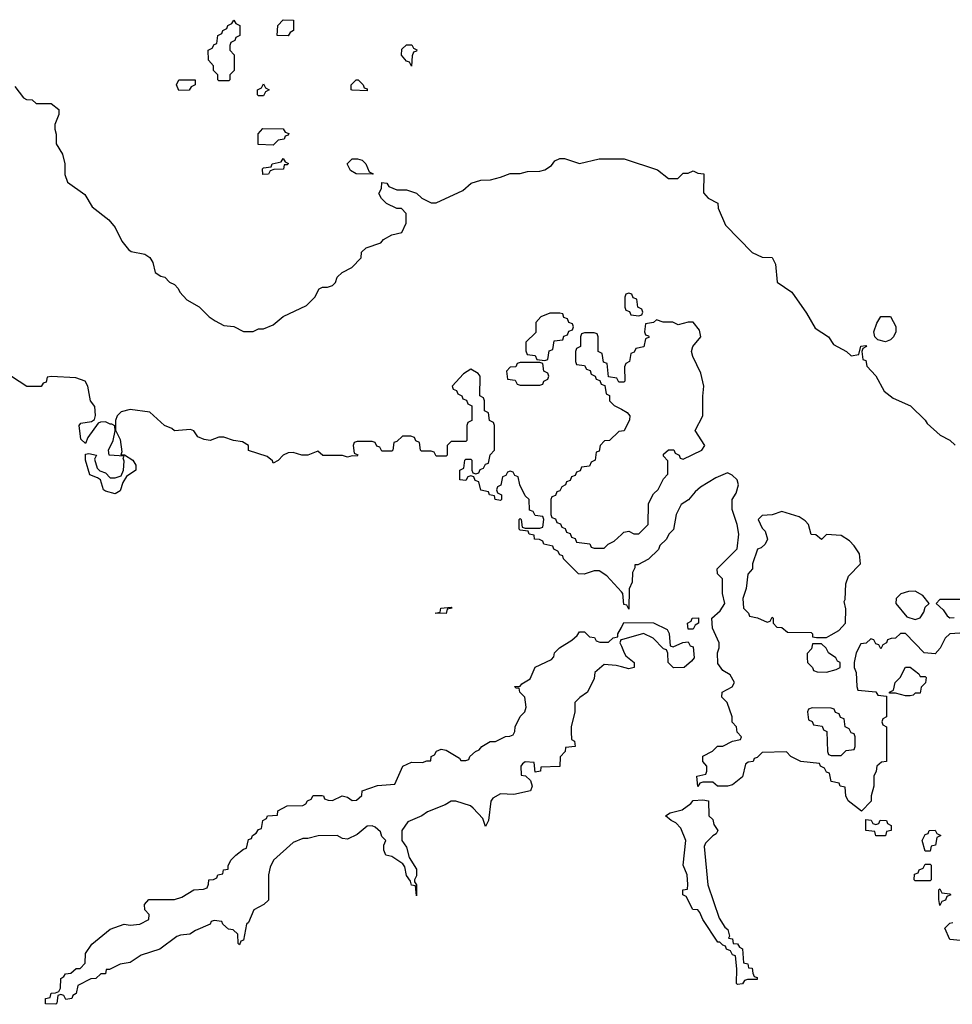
# Model space of a CAD drawing. Header units: inches. Extents: x 2808529 to 2951249, y 860290 to 1033701.
# Tile 50 of 153: x 2837563 to 2841340, y 1023046 to 1027034. Entities that reach past the tile are written whole.
import ezdxf

# ---------------------------------------------------------------- set-up
doc = ezdxf.new("R2010")
doc.units = ezdxf.units.IN
doc.header["$MEASUREMENT"] = 0
doc.layers.add('C8032', color=7, linetype='Continuous')
doc.layers.add('C8042', color=7, linetype='Continuous')

msp = doc.modelspace()

# ---------------------------------------------------------------- linework, layer by layer
at = {"layer": 'C8032', "color": 6}
for points in [[(2838370, 1026786), (2838366, 1026790), (2838366, 1026810), (2838348.4, 1026828.4), (2838347.3, 1026847.3), (2838328, 1026870), (2838326, 1026910), (2838342, 1026918), (2838350, 1026934), (2838362, 1026938), (2838366, 1026970), (2838382, 1026978), (2838386, 1026990), (2838402, 1026998), (2838406, 1027010), (2838422, 1027018), (2838430, 1027032), (2838438, 1027018), (2838454, 1027010), (2838454, 1026970), (2838438, 1026962), (2838434, 1026950), (2838418, 1026942), (2838414, 1026930), (2838414, 1026910), (2838431.3, 1026891.3), (2838432, 1026828), (2838414, 1026810), (2838414, 1026790), (2838410, 1026786)], [(2838650, 1026968), (2838606, 1026970), (2838608, 1027010), (2838630, 1027034), (2838671.6, 1027031.6), (2838672, 1026990), (2838658, 1026982)], [(2839150, 1026846), (2839142, 1026862), (2839130, 1026866), (2839108.7, 1026890), (2839110, 1026914), (2839130, 1026932), (2839151.6, 1026931.6), (2839158, 1026918), (2839172, 1026912), (2839170, 1026906), (2839158, 1026902), (2839152.7, 1026887.3)], [(2838207.3, 1026747.3), (2838198, 1026770), (2838208, 1026790), (2838274, 1026790), (2838274, 1026770), (2838258, 1026762), (2838250, 1026748.7)], [(2838530, 1026726), (2838526, 1026730), (2838526, 1026750), (2838542, 1026758), (2838550, 1026774), (2838558, 1026758), (2838574, 1026750), (2838558, 1026742), (2838550, 1026726)], [(2838970, 1026746), (2838908.9, 1026748.9), (2838906, 1026750), (2838906, 1026770), (2838926, 1026790), (2838934, 1026790), (2838954, 1026770), (2838958, 1026758), (2838970, 1026754)], [(2838590, 1026526), (2838529.1, 1026529.1), (2838528.9, 1026571.1), (2838547.3, 1026592.7), (2838630, 1026592), (2838638, 1026578), (2838652.7, 1026572.7), (2838650, 1026566), (2838638, 1026562), (2838634, 1026550), (2838610, 1026546)], [(2838547.3, 1026407.3), (2838546, 1026430), (2838550, 1026434), (2838582, 1026438), (2838586, 1026450), (2838622, 1026458), (2838630, 1026472), (2838638, 1026458), (2838651.6, 1026451.6), (2838646, 1026446), (2838634, 1026446), (2838630.9, 1026429.1), (2838592.7, 1026427.3), (2838578, 1026422), (2838570, 1026408)], [(2838990, 1026408), (2838926, 1026410), (2838903.1, 1026423.1), (2838888.7, 1026450), (2838909.3, 1026470.7), (2838930.7, 1026470.7), (2838950, 1026464.7), (2838964.7, 1026450), (2838978, 1026418), (2838994, 1026410)], [(2839750, 1025846), (2839710, 1025846), (2839674, 1025830), (2839652.7, 1025807.3), (2839652.7, 1025767.3), (2839612.7, 1025727.3), (2839612.7, 1025692.7), (2839618, 1025678), (2839650, 1025674), (2839658, 1025658), (2839690, 1025654), (2839702, 1025658), (2839707.3, 1025692.7), (2839722, 1025698), (2839727.3, 1025732.7), (2839762, 1025738), (2839767.3, 1025752.7), (2839782, 1025758), (2839787.3, 1025772.7), (2839802, 1025778), (2839806, 1025790), (2839802, 1025802), (2839787.3, 1025807.3), (2839782, 1025822), (2839767.3, 1025827.3), (2839762, 1025842)], [(2839670, 1025646), (2839590, 1025646), (2839578, 1025642), (2839572.7, 1025627.3), (2839550, 1025626), (2839534, 1025610), (2839538, 1025578), (2839570, 1025574), (2839578, 1025558), (2839590, 1025554), (2839670, 1025554), (2839682, 1025558), (2839686, 1025570), (2839702, 1025578), (2839706, 1025590), (2839702, 1025602), (2839686, 1025610), (2839682, 1025642)], [(2839290, 1024629.3), (2839246, 1024630), (2839266, 1024634), (2839268, 1024650), (2839310, 1024654), (2839314, 1024650), (2839294, 1024646)]]:
    msp.add_lwpolyline(points, close=True, dxfattribs=at)
for points in [[(2837543.5, 1026763.5), (2837578, 1026718), (2837590, 1026711.3), (2837614, 1026710), (2837630, 1026694), (2837690, 1026694), (2837722, 1026670), (2837722, 1026650), (2837704.7, 1026610), (2837704.7, 1026590), (2837711, 1026570), (2837711.1, 1026531.1), (2837736, 1026490), (2837746, 1026450), (2837746.4, 1026406.4), (2837756, 1026376), (2837826.4, 1026326.4), (2837856, 1026276), (2837923.6, 1026223.6), (2837950, 1026192), (2837976.9, 1026136.9), (2838003.5, 1026103.5), (2838014.8, 1026094.8), (2838070, 1026084), (2838090, 1026071), (2838102.8, 1026050), (2838112, 1026010), (2838134.8, 1025994.8), (2838150.5, 1025990.5), (2838170, 1025971.3), (2838190, 1025962), (2838205.4, 1025945.4), (2838211.3, 1025930), (2838239.8, 1025899.8), (2838290, 1025871), (2838330.7, 1025830.7), (2838354, 1025814), (2838390, 1025796), (2838430, 1025791.3), (2838470, 1025771.3), (2838508.4, 1025771.6), (2838530, 1025782), (2838550, 1025782), (2838590, 1025798), (2838630, 1025831.3), (2838724, 1025876), (2838758, 1025910), (2838776.4, 1025943.6), (2838789.1, 1025950.9), (2838810, 1025951), (2838830, 1025958), (2838842, 1025970), (2838849.4, 1025990.6), (2838868.7, 1026010), (2838908, 1026030), (2838946, 1026070), (2838947.3, 1026092.7), (2838966, 1026110), (2839026, 1026130), (2839036.4, 1026143.6), (2839070, 1026162), (2839110, 1026172), (2839128.7, 1026210), (2839128.7, 1026248.7), (2839108.9, 1026268.9), (2839090, 1026269.2), (2839048, 1026290), (2839028, 1026310), (2839018, 1026330), (2839028, 1026350), (2839030, 1026374), (2839050, 1026371.3), (2839058, 1026358), (2839090, 1026344.7), (2839130, 1026344.7), (2839170, 1026331.3), (2839191.1, 1026311.1), (2839230, 1026292), (2839250, 1026292), (2839358, 1026342), (2839391.6, 1026371.6), (2839430, 1026384.7), (2839470, 1026386), (2839510, 1026396), (2839550, 1026411.3), (2839590, 1026411.3), (2839620.2, 1026419.8), (2839670, 1026421), (2839690, 1026426), (2839716.5, 1026443.5), (2839730, 1026462), (2839750, 1026471.3), (2839770, 1026471.3), (2839830, 1026451), (2839910, 1026470.8), (2840000, 1026470.6)], [(2840000, 1025566), (2839990, 1025566), (2839982, 1025582), (2839947.3, 1025587.3), (2839942, 1025642), (2839927.3, 1025647.3), (2839922, 1025682), (2839906, 1025690), (2839906, 1025750), (2839902, 1025762), (2839890, 1025766), (2839850, 1025766), (2839838, 1025762), (2839834, 1025750), (2839834, 1025710), (2839818, 1025702), (2839814, 1025690), (2839814, 1025650), (2839818, 1025638), (2839850, 1025634), (2839858, 1025618), (2839872.7, 1025612.7), (2839878, 1025598), (2839894, 1025590), (2839898, 1025578), (2839912.7, 1025572.7), (2839918, 1025558), (2839932.7, 1025552.7), (2839938, 1025518), (2839951.3, 1025511.3), (2839952, 1025490), (2839971.1, 1025471.1), (2840000, 1025456)], [(2840000, 1024716.6), (2839941.2, 1024781.2), (2839910, 1024802), (2839890, 1024802), (2839848.4, 1024788.4), (2839826, 1024790), (2839766, 1024850), (2839762, 1024862), (2839750, 1024866), (2839742, 1024882), (2839726, 1024890), (2839722, 1024902), (2839686, 1024910), (2839682, 1024922), (2839668.4, 1024928.4), (2839648, 1024930), (2839646, 1024946), (2839626, 1024950), (2839622, 1024962), (2839590, 1024966), (2839586, 1024970), (2839586, 1025010), (2839590, 1025014), (2839594, 1025010), (2839598, 1024978), (2839610, 1024974), (2839670, 1024974), (2839682, 1024978), (2839686, 1025010), (2839682, 1025022), (2839650, 1025026), (2839642, 1025042), (2839627.3, 1025047.3), (2839626, 1025090), (2839610, 1025106), (2839588, 1025150), (2839582, 1025182), (2839568, 1025188), (2839562, 1025202), (2839550, 1025206), (2839538, 1025202), (2839532, 1025188), (2839518, 1025182), (2839511.6, 1025148.4), (2839498, 1025142), (2839494, 1025130), (2839498, 1025118), (2839514, 1025110), (2839514, 1025090), (2839510, 1025086), (2839488, 1025090), (2839486, 1025106), (2839466, 1025110), (2839462, 1025122), (2839430, 1025128), (2839422, 1025162), (2839408, 1025168), (2839402, 1025182), (2839390, 1025186), (2839378, 1025182), (2839370, 1025168), (2839346, 1025170), (2839346, 1025210), (2839362, 1025218), (2839366, 1025250), (2839370, 1025254), (2839390, 1025254), (2839394, 1025250), (2839394, 1025210), (2839398, 1025198), (2839410, 1025194), (2839422, 1025198), (2839427.3, 1025212.7), (2839442, 1025218), (2839450, 1025234), (2839462, 1025238), (2839468.4, 1025271.6), (2839486, 1025290), (2839486, 1025390), (2839482, 1025402), (2839466, 1025410), (2839462, 1025442), (2839446, 1025450), (2839446, 1025490), (2839442, 1025502), (2839426, 1025510), (2839428, 1025590), (2839420.4, 1025600.4), (2839390, 1025618), (2839359.8, 1025600.2), (2839314, 1025550), (2839318, 1025538), (2839332, 1025532), (2839338, 1025518), (2839354, 1025510), (2839358, 1025498), (2839372.7, 1025492.7), (2839378, 1025478), (2839394, 1025470), (2839394, 1025410), (2839378, 1025402), (2839374, 1025390), (2839374, 1025330), (2839370, 1025326), (2839310, 1025326), (2839294, 1025310), (2839294, 1025270), (2839290, 1025266), (2839250, 1025266), (2839242, 1025282), (2839230, 1025286), (2839190, 1025286), (2839186, 1025290), (2839182, 1025322), (2839168, 1025328), (2839162, 1025342), (2839147.3, 1025347.3), (2839112.7, 1025347.3), (2839090, 1025326), (2839078, 1025322), (2839074, 1025290), (2839070, 1025286), (2839030, 1025286), (2839022, 1025302), (2839010, 1025306), (2839002, 1025322), (2838990, 1025326), (2838930, 1025326), (2838918, 1025322), (2838914, 1025310), (2838918, 1025278), (2838932, 1025272), (2838930, 1025266), (2838910, 1025268), (2838890, 1025262), (2838870, 1025268.7), (2838790.6, 1025269.4), (2838770, 1025286), (2838730.3, 1025269.7), (2838706, 1025270), (2838670, 1025281.2), (2838650, 1025279), (2838630.4, 1025269.6), (2838610, 1025249), (2838590, 1025238), (2838587, 1025247), (2838565.4, 1025265.4), (2838490, 1025289.4), (2838489.1, 1025309.1), (2838464.7, 1025324.7), (2838428.7, 1025330), (2838390, 1025343.7), (2838370, 1025342.7), (2838334, 1025330), (2838310, 1025334), (2838284.7, 1025344.7), (2838268.4, 1025368.4), (2838254.6, 1025374.6), (2838190, 1025369.2), (2838178.6, 1025378.6), (2838149.3, 1025390), (2838090, 1025444), (2838010, 1025455.3), (2837974.4, 1025445.6), (2837958, 1025430), (2837951, 1025410), (2837951.3, 1025371.3), (2837970, 1025334), (2837976, 1025284), (2837972, 1025272), (2837988, 1025272), (2838020.7, 1025250), (2838033, 1025230), (2838034, 1025210), (2837996.1, 1025183.9), (2837980.4, 1025159.6), (2837970, 1025125.2), (2837950, 1025113.2), (2837910, 1025124.2), (2837902, 1025130), (2837889.7, 1025169.7), (2837878.7, 1025178.7), (2837847, 1025190), (2837829.4, 1025250.6), (2837830, 1025274), (2837843.1, 1025276.9), (2837874, 1025270), (2837865.4, 1025254.6), (2837876.9, 1025216.9), (2837887.1, 1025207.1), (2837910, 1025199.1), (2837930, 1025178.8), (2837950, 1025178.8), (2837974, 1025186), (2837982.9, 1025210), (2837985.6, 1025245.6), (2837982, 1025258), (2837986, 1025266), (2837926, 1025270), (2837922, 1025290), (2837940.9, 1025330), (2837949.3, 1025369.3), (2837948.9, 1025388.9), (2837936.4, 1025396.4), (2837930, 1025395.3), (2837910, 1025405.2), (2837890, 1025404), (2837880.7, 1025399.3), (2837838.5, 1025341.5), (2837830, 1025318), (2837810, 1025335.3), (2837804.2, 1025390), (2837810, 1025400.4), (2837853.6, 1025406.4), (2837866, 1025414), (2837869.6, 1025430.4), (2837867.6, 1025467.6), (2837849.4, 1025490), (2837839, 1025550), (2837828, 1025570), (2837790, 1025584), (2837691.3, 1025588.7), (2837674, 1025586), (2837670, 1025566), (2837658, 1025562), (2837650, 1025548), (2837592, 1025548), (2837530, 1025589.3)], [(2840000, 1025367.4), (2839990, 1025366), (2839952, 1025330), (2839932, 1025328), (2839914, 1025310), (2839910, 1025286), (2839898, 1025282), (2839894, 1025250), (2839878, 1025242), (2839870, 1025226), (2839838, 1025222), (2839832.7, 1025207.3), (2839818, 1025202), (2839812, 1025188), (2839798, 1025182), (2839792, 1025168), (2839778, 1025162), (2839774, 1025150), (2839758, 1025142), (2839750, 1025126), (2839738, 1025122), (2839732.7, 1025107.3), (2839718, 1025102), (2839714, 1025090), (2839714, 1025030), (2839718, 1025018), (2839732.7, 1025012.7), (2839738, 1024998), (2839752.7, 1024992.7), (2839758, 1024978), (2839772.7, 1024972.7), (2839778, 1024958), (2839792.7, 1024952.7), (2839798, 1024938), (2839812.7, 1024932.7), (2839818, 1024918), (2839871.6, 1024911.6), (2839878, 1024898), (2839890, 1024894), (2839930, 1024894), (2839946, 1024910), (2839970, 1024922), (2840000, 1024949)], [(2840000, 1024412.6), (2839978, 1024418), (2839930, 1024422), (2839892, 1024390), (2839890, 1024366), (2839862, 1024310), (2839830.9, 1024289.1), (2839811.6, 1024268.4), (2839810.8, 1024230.8), (2839796, 1024170), (2839796, 1024150), (2839798, 1024118), (2839810, 1024112), (2839812, 1024090), (2839774, 1024086), (2839772, 1024070), (2839751.3, 1024048.7), (2839750, 1024009), (2839674, 1024006), (2839672, 1023990), (2839650, 1023986), (2839646, 1024026), (2839610, 1024028), (2839599.6, 1024020.4), (2839592, 1024010), (2839594, 1023974), (2839611.6, 1023971.6), (2839632, 1023952), (2839638, 1023930), (2839632, 1023910), (2839563.6, 1023896.4), (2839510, 1023898), (2839478.8, 1023881.2), (2839470.6, 1023869.4), (2839462, 1023790), (2839450, 1023766), (2839438, 1023798), (2839400.2, 1023840.2), (2839389.3, 1023849.3), (2839330, 1023869.2), (2839310, 1023869), (2839286.4, 1023853.6), (2839214, 1023826), (2839191.3, 1023810), (2839135.3, 1023784.7), (2839111, 1023750), (2839110.8, 1023710), (2839130, 1023682), (2839141, 1023641), (2839170, 1023594), (2839170, 1023566), (2839162, 1023550), (2839162, 1023542), (2839170.7, 1023529.3), (2839170, 1023486), (2839166, 1023526), (2839150, 1023528), (2839145.2, 1023545.2), (2839130, 1023568), (2839123.1, 1023603.1), (2839115.3, 1023615.3), (2839070, 1023644), (2839046, 1023650), (2839038, 1023670), (2839038, 1023690), (2839046, 1023710), (2839030, 1023726), (2839024, 1023744), (2839003.1, 1023763.1), (2838990, 1023768.7), (2838970, 1023768), (2838930, 1023734), (2838890, 1023715.3), (2838870, 1023718), (2838849.2, 1023729.2), (2838771.3, 1023728.7), (2838730, 1023718), (2838710, 1023718), (2838670, 1023702), (2838590.6, 1023629.4), (2838578, 1023602), (2838570.8, 1023570), (2838570, 1023468), (2838552, 1023450), (2838510.8, 1023429.2), (2838490, 1023378), (2838482, 1023370), (2838470, 1023306), (2838458, 1023302), (2838452.7, 1023287.3), (2838447.3, 1023292.7), (2838446, 1023330), (2838428, 1023348), (2838408, 1023350), (2838386, 1023370), (2838382, 1023382), (2838350, 1023386), (2838338, 1023382), (2838334, 1023370), (2838274.8, 1023345.2), (2838252, 1023330), (2838213.7, 1023326.3), (2838199.8, 1023320.2), (2838130, 1023269.6), (2838054.4, 1023245.6), (2838010, 1023215.3), (2837970, 1023208.7), (2837927.3, 1023187.3), (2837912.7, 1023187.3), (2837910, 1023169.2), (2837891.1, 1023168.9), (2837872, 1023150), (2837851.1, 1023148.9), (2837798, 1023122), (2837792, 1023090), (2837778, 1023082), (2837774, 1023070), (2837750, 1023066), (2837742, 1023082), (2837730, 1023086), (2837718, 1023082), (2837714, 1023050), (2837710, 1023046), (2837667.3, 1023047.3), (2837668, 1023070), (2837686, 1023074), (2837690, 1023091.3), (2837708, 1023092), (2837722, 1023098), (2837728, 1023112), (2837729.2, 1023150), (2837742, 1023158), (2837748.7, 1023170), (2837770, 1023172), (2837791.6, 1023191.6), (2837808.4, 1023191.6), (2837828, 1023212), (2837830, 1023252), (2837855.3, 1023290), (2837930, 1023350.6), (2837986, 1023370), (2838010, 1023366), (2838050, 1023371), (2838086, 1023390), (2838088, 1023410), (2838069.3, 1023429.3), (2838068, 1023450), (2838086, 1023470), (2838190, 1023471), (2838220.2, 1023479.8), (2838268, 1023510), (2838308, 1023512), (2838322, 1023518), (2838328, 1023532), (2838328.7, 1023550), (2838348, 1023552), (2838362, 1023558), (2838366, 1023570), (2838386, 1023574), (2838388, 1023590), (2838407.3, 1023592.7), (2838407.3, 1023607.3), (2838418, 1023630), (2838438, 1023650), (2838470, 1023674), (2838482, 1023678), (2838490, 1023714), (2838502, 1023718), (2838506, 1023730), (2838520.4, 1023739.6), (2838530, 1023754), (2838542, 1023758), (2838548, 1023790), (2838562, 1023798), (2838566, 1023810), (2838607.3, 1023812.7), (2838608.7, 1023830), (2838646, 1023850), (2838710, 1023851.3), (2838722, 1023858), (2838728.7, 1023870), (2838743.1, 1023876.9), (2838752, 1023892), (2838788, 1023892), (2838794, 1023890), (2838798, 1023878), (2838812.7, 1023872.7), (2838830, 1023872), (2838869.3, 1023890.7), (2838890, 1023884.7), (2838910, 1023872), (2838927.3, 1023872.7), (2838948, 1023892), (2838950, 1023910.8), (2839012, 1023932), (2839082, 1023938), (2839115.3, 1024010), (2839150, 1024026.8), (2839194.6, 1024025.4), (2839212, 1024032), (2839228, 1024032), (2839229, 1024050), (2839243.1, 1024056.9), (2839251, 1024071), (2839270, 1024078.8), (2839290, 1024076), (2839343.6, 1024043.6), (2839350, 1024034), (2839370, 1024034), (2839382, 1024038), (2839386, 1024050), (2839408.7, 1024070), (2839423.7, 1024076.3), (2839434, 1024090), (2839469, 1024110), (2839489.5, 1024110.5), (2839530, 1024131.3), (2839548, 1024132), (2839562, 1024138), (2839568.4, 1024151.6), (2839569, 1024170), (2839590, 1024211.3), (2839608.7, 1024230), (2839614, 1024250), (2839608.7, 1024290), (2839588, 1024310), (2839586, 1024326), (2839574, 1024326), (2839567.3, 1024332.7), (2839590, 1024334), (2839596.4, 1024343.6), (2839630, 1024364.7), (2839650, 1024411.3), (2839717.2, 1024442.8), (2839726, 1024454), (2839729.4, 1024470), (2839749.3, 1024490), (2839798.6, 1024521.4), (2839820.4, 1024539.6), (2839830, 1024554), (2839850, 1024554), (2839870, 1024534), (2839891.3, 1024531.3), (2839898, 1024518), (2839912.7, 1024512.7), (2839947.3, 1024512.7), (2839966, 1024530), (2839986, 1024534), (2839986, 1024546), (2840000, 1024572.8)], [(2840000, 1024522.6), (2839998, 1024522), (2839994, 1024510), (2840000, 1024496.2)]]:
    msp.add_lwpolyline(points, dxfattribs=at)
at = {"layer": 'C8042', "color": 6}
for points in [[(2840000, 1026470.6), (2840010.6, 1026470.6), (2840146.4, 1026426.4), (2840190, 1026391.3), (2840228.7, 1026391.3), (2840250, 1026412), (2840270, 1026412), (2840290, 1026422), (2840310, 1026412), (2840334, 1026410), (2840332.7, 1026332.7), (2840351.6, 1026311.6), (2840390.7, 1026290.7), (2840391.3, 1026270), (2840421.4, 1026201.4), (2840530, 1026091.3), (2840570, 1026072), (2840611.1, 1026071.1), (2840623.6, 1026043.6), (2840631.1, 1025971.1), (2840690.5, 1025930.5), (2840750, 1025844.7), (2840784.9, 1025784.9), (2840838, 1025750), (2840858.8, 1025718.8), (2840912, 1025690), (2840930, 1025672), (2840962, 1025678), (2840970, 1025712), (2840990, 1025714), (2840992, 1025710), (2840978, 1025702), (2840974, 1025690), (2840978, 1025658), (2840990, 1025654), (2840994, 1025630), (2841030, 1025592), (2841064.7, 1025530), (2841100.7, 1025500.7), (2841171.3, 1025470), (2841230, 1025412), (2841238, 1025398), (2841291.1, 1025351.1), (2841330, 1025331.3), (2841351.1, 1025311.1)], [(2840000, 1024949), (2840010, 1024958), (2840030, 1024962), (2840050, 1024952), (2840070, 1024952), (2840108, 1024990), (2840110, 1025074), (2840130, 1025114), (2840148.4, 1025131.6), (2840170, 1025174), (2840187.3, 1025192.7), (2840187.3, 1025247.3), (2840170, 1025266), (2840170, 1025274), (2840190, 1025292), (2840211.6, 1025291.6), (2840218, 1025278), (2840234, 1025270), (2840238, 1025258), (2840250, 1025254), (2840326, 1025290), (2840338, 1025310), (2840298, 1025370), (2840329, 1025430), (2840329.1, 1025509.1), (2840334, 1025550), (2840322, 1025602), (2840289.4, 1025669.4), (2840284, 1025690), (2840288.7, 1025710), (2840322, 1025750), (2840316.5, 1025776.5), (2840290, 1025808.7), (2840270, 1025808.7), (2840230, 1025798), (2840208.4, 1025808.4), (2840169, 1025809), (2840142, 1025818), (2840130, 1025808), (2840098, 1025802), (2840094, 1025770), (2840098, 1025758), (2840110, 1025754), (2840112, 1025748), (2840098, 1025742), (2840091.1, 1025708.9), (2840058, 1025702), (2840052, 1025688), (2840038, 1025682), (2840032, 1025650), (2840018, 1025642), (2840012.7, 1025627.3), (2840014, 1025570), (2840010, 1025566), (2840000, 1025566)], [(2840000, 1025456), (2840023.6, 1025443.6), (2840034, 1025430), (2840032.7, 1025412.7), (2840011.1, 1025368.9), (2840000, 1025367.4)], [(2841371.1, 1024548.9), (2841330, 1024546), (2841311.6, 1024528.4), (2841291, 1024489), (2841270, 1024466), (2841226, 1024470), (2841150, 1024548), (2841130, 1024548), (2841110, 1024528.7), (2841092, 1024528), (2841078, 1024522), (2841074, 1024510), (2841058, 1024502), (2841050, 1024486), (2841042, 1024502), (2841030, 1024506), (2841022, 1024522), (2841010, 1024526), (2840991.6, 1024508.4), (2840970, 1024506), (2840950.9, 1024469.1), (2840942, 1024430), (2840942, 1024410), (2840951, 1024390), (2840952.7, 1024332.7), (2840958, 1024318), (2841030, 1024312), (2841038, 1024298), (2841074, 1024294), (2841074, 1024210), (2841058, 1024202), (2841054, 1024190), (2841058, 1024178), (2841074, 1024170), (2841074, 1024030), (2841052.7, 1024027.3), (2841034, 1024010), (2841032, 1023990), (2841022, 1023970), (2841022, 1023930), (2841011.3, 1023890), (2841011, 1023869), (2840972, 1023828), (2840918, 1023870), (2840908.7, 1023890), (2840906, 1023926), (2840886, 1023930), (2840882, 1023942), (2840850, 1023948), (2840842, 1023982), (2840830, 1023986), (2840822, 1024002), (2840806, 1024010), (2840802, 1024022), (2840726, 1024030), (2840686, 1024050), (2840668, 1024068), (2840570, 1024066), (2840550, 1024046), (2840538, 1024042), (2840534, 1024030), (2840512.7, 1024027.3), (2840502, 1024018), (2840490, 1023968), (2840450, 1023935.3), (2840429.2, 1023929.2), (2840389, 1023929), (2840370, 1023946), (2840330, 1023946), (2840318, 1023942), (2840310, 1023928), (2840306, 1023970), (2840342, 1023978), (2840346, 1023990), (2840346, 1024010), (2840329, 1024029), (2840330, 1024051), (2840368.7, 1024071.3), (2840388.4, 1024091.6), (2840410, 1024092), (2840450, 1024112), (2840482, 1024118), (2840486, 1024130), (2840468.4, 1024148.4), (2840466, 1024170), (2840448.4, 1024188.4), (2840448, 1024210), (2840428.7, 1024268.7), (2840406, 1024290), (2840408, 1024310), (2840448.4, 1024331.6), (2840458, 1024350), (2840440.4, 1024380.4), (2840410, 1024398), (2840390, 1024426), (2840388.7, 1024470), (2840395.3, 1024490), (2840395.3, 1024510), (2840368.7, 1024570), (2840366, 1024610), (2840400.2, 1024639.8), (2840419, 1024670), (2840409.2, 1024710), (2840408.7, 1024768.7), (2840388.7, 1024790), (2840388, 1024810), (2840468.7, 1024891.3), (2840475.3, 1024950), (2840469, 1024989), (2840449, 1025050), (2840449, 1025090), (2840464, 1025116), (2840474, 1025150), (2840468.7, 1025170), (2840449.1, 1025189.1), (2840430, 1025198), (2840382, 1025178), (2840319.6, 1025140.4), (2840298, 1025122), (2840271.1, 1025088.9), (2840242, 1025070), (2840221, 1025030), (2840210.7, 1024969.3), (2840191.3, 1024950), (2840182, 1024930), (2840156, 1024904), (2840150, 1024888), (2840110, 1024848.7), (2840066, 1024826), (2840054, 1024826), (2840054, 1024814), (2840044.7, 1024795.3), (2840043.6, 1024756.4), (2840031.6, 1024728.4), (2840030, 1024646), (2840022, 1024662), (2840010, 1024666), (2840006, 1024710), (2840000, 1024716.6)], [(2841390, 1024686), (2841290, 1024686), (2841274, 1024670), (2841303.6, 1024643.6), (2841319.6, 1024619.6), (2841330, 1024612), (2841347.3, 1024612.7)], [(2840000, 1024572.8), (2840010, 1024592), (2840130, 1024591), (2840184.7, 1024564.7), (2840192.7, 1024547.3), (2840198, 1024498), (2840210, 1024494), (2840248.4, 1024511.6), (2840270, 1024514), (2840278, 1024498), (2840290, 1024494), (2840294, 1024450), (2840283.6, 1024436.4), (2840254, 1024410), (2840210.8, 1024409.2), (2840189.2, 1024430), (2840188, 1024468), (2840182, 1024482), (2840170, 1024486), (2840128.7, 1024528.7), (2840090, 1024548), (2840000, 1024522.6)], [(2840000, 1024496.2), (2840011.3, 1024470), (2840018, 1024458), (2840050.9, 1024430.9), (2840051.3, 1024410), (2840030, 1024405.2), (2840000, 1024412.6)], [(2841402, 1023302), (2841330, 1023308.7), (2841310, 1023354), (2841330, 1023374), (2841342, 1023378)]]:
    msp.add_lwpolyline(points, dxfattribs=at)
for points in [[(2840030, 1025926), (2840018, 1025922), (2840014, 1025910), (2840014, 1025870), (2840018, 1025858), (2840032.7, 1025852.7), (2840038, 1025838), (2840070, 1025834), (2840082, 1025838), (2840086, 1025850), (2840082, 1025862), (2840066, 1025870), (2840062, 1025902), (2840047.3, 1025907.3), (2840042, 1025922)], [(2841070, 1025729), (2841038, 1025738), (2841026, 1025750), (2841022, 1025770), (2841034.6, 1025805.4), (2841050, 1025831.3), (2841090, 1025832), (2841111.1, 1025791.1), (2841111.3, 1025770), (2841102, 1025750), (2841090, 1025738)], [(2840650, 1025042), (2840610, 1025028.7), (2840570, 1025026), (2840554, 1025010), (2840570, 1024974), (2840582, 1024962), (2840591, 1024930), (2840582, 1024910), (2840565.4, 1024894.6), (2840551.1, 1024888.9), (2840531.3, 1024830), (2840531, 1024810), (2840511.3, 1024788.7), (2840504.7, 1024730), (2840492, 1024690), (2840494, 1024650), (2840514, 1024630), (2840518, 1024618), (2840551.6, 1024611.6), (2840590, 1024594), (2840602, 1024598), (2840610, 1024614), (2840614, 1024610), (2840614, 1024590), (2840630, 1024574), (2840650, 1024572), (2840672.7, 1024552.7), (2840768, 1024552), (2840774, 1024546), (2840774, 1024534), (2840790, 1024532), (2840830, 1024532), (2840850, 1024542), (2840880.2, 1024559.8), (2840908, 1024590), (2840908.4, 1024648.4), (2840902, 1024678), (2840906, 1024686), (2840908.7, 1024748.7), (2840920.2, 1024779.8), (2840968, 1024830), (2840964, 1024870), (2840943.2, 1024903.2), (2840923.2, 1024923.2), (2840890, 1024945.2), (2840831.1, 1024948.9), (2840810, 1024928), (2840787.3, 1024947.3), (2840768.4, 1024948.4), (2840758, 1024990), (2840744.7, 1025004.7), (2840720.2, 1025020.2)], [(2841190, 1024719), (2841162, 1024718), (2841130.9, 1024709.1), (2841112, 1024690), (2841111.3, 1024670), (2841155.3, 1024615.3), (2841190, 1024604.7), (2841210, 1024612), (2841225.2, 1024634.8), (2841230, 1024654), (2841246, 1024670), (2841221.2, 1024701.2)], [(2840270, 1024566), (2840268, 1024590), (2840282, 1024598), (2840286, 1024610), (2840311.6, 1024611.6), (2840312, 1024590), (2840298, 1024582), (2840290, 1024566)], [(2840810, 1024506), (2840774, 1024506), (2840770, 1024486), (2840752.7, 1024467.3), (2840752, 1024450), (2840754, 1024430), (2840774, 1024410), (2840778, 1024398), (2840792.7, 1024392.7), (2840830, 1024391.3), (2840870, 1024402), (2840886, 1024410), (2840886, 1024430), (2840875.3, 1024435.3), (2840868, 1024450), (2840838, 1024470), (2840828.7, 1024488.7)], [(2841210, 1024374), (2841230, 1024374), (2841234, 1024370), (2841231.6, 1024348.4), (2841214, 1024330), (2841210, 1024306), (2841190, 1024306), (2841182, 1024298), (2841170, 1024295.3), (2841150, 1024295.3), (2841110, 1024306), (2841086, 1024306), (2841086, 1024310), (2841102, 1024318), (2841108, 1024350), (2841128.7, 1024370), (2841150, 1024412), (2841170, 1024412), (2841204.7, 1024384.7)], [(2840772.7, 1024247.3), (2840758, 1024242), (2840754, 1024230), (2840758, 1024198), (2840772, 1024192), (2840778, 1024178), (2840812.7, 1024172.7), (2840818, 1024158), (2840831.6, 1024151.6), (2840834, 1024070), (2840838, 1024058), (2840850, 1024054), (2840890, 1024054), (2840910, 1024074), (2840942, 1024078), (2840946, 1024090), (2840946, 1024130), (2840942, 1024142), (2840930, 1024146), (2840922, 1024162), (2840906, 1024170), (2840902, 1024202), (2840887.3, 1024207.3), (2840882, 1024222), (2840867.3, 1024227.3), (2840862, 1024242), (2840850, 1024246)], [(2840470, 1023126), (2840466, 1023130), (2840468, 1023190), (2840462, 1023242), (2840450, 1023246), (2840442, 1023262), (2840426, 1023270), (2840422, 1023282), (2840410, 1023286), (2840398, 1023298), (2840390, 1023298), (2840330, 1023389), (2840318, 1023418), (2840308.9, 1023428.9), (2840288.7, 1023430), (2840262, 1023482), (2840248, 1023490), (2840248.7, 1023510), (2840267.3, 1023512.7), (2840269.1, 1023530.9), (2840266, 1023570), (2840249.6, 1023610), (2840261.2, 1023710), (2840240.1, 1023760.1), (2840220.9, 1023780.9), (2840202, 1023790), (2840178, 1023810), (2840198, 1023822), (2840246.6, 1023833.4), (2840281.2, 1023858.8), (2840290, 1023871), (2840330, 1023874), (2840352, 1023870), (2840354, 1023810), (2840370, 1023794), (2840374.8, 1023774.8), (2840391, 1023750), (2840383.6, 1023736.4), (2840370, 1023728.7), (2840340.7, 1023699.3), (2840334.8, 1023685.2), (2840350.5, 1023530.5), (2840395.2, 1023395.2), (2840419.1, 1023359.1), (2840430.7, 1023349.3), (2840438, 1023322), (2840434, 1023314), (2840450, 1023311.3), (2840452.7, 1023292.7), (2840470, 1023291.3), (2840478, 1023278), (2840490, 1023271.3), (2840494, 1023214), (2840512, 1023210), (2840514, 1023194), (2840530, 1023192), (2840531.6, 1023171.6), (2840538, 1023158), (2840550, 1023154), (2840550, 1023146), (2840510, 1023146), (2840498, 1023142), (2840490, 1023128.7)], [(2841030, 1023774), (2841042, 1023778), (2841048.4, 1023791.6), (2841074, 1023790), (2841078, 1023778), (2841092, 1023770), (2841092, 1023750), (2841074, 1023746), (2841070, 1023728.7), (2841030, 1023728), (2841026, 1023746), (2840990, 1023749.5), (2840990, 1023794), (2841011.6, 1023791.6), (2841018, 1023778)], [(2841230, 1023666), (2841218, 1023710), (2841230, 1023734), (2841242, 1023738), (2841246, 1023750), (2841271.1, 1023751.1), (2841278, 1023738), (2841294, 1023730), (2841278, 1023722), (2841272, 1023690), (2841254, 1023686), (2841250, 1023666)], [(2841190, 1023546), (2841186, 1023550), (2841187.3, 1023572.7), (2841202, 1023578), (2841206, 1023590), (2841222, 1023598), (2841230, 1023614), (2841250, 1023614), (2841254, 1023610), (2841254, 1023550), (2841250, 1023546)], [(2841290, 1023446), (2841286, 1023470), (2841286, 1023510), (2841290, 1023514), (2841298, 1023498), (2841330, 1023494), (2841334, 1023490), (2841318, 1023482), (2841312.7, 1023467.3), (2841298, 1023462)]]:
    msp.add_lwpolyline(points, close=True, dxfattribs=at)

doc.saveas('drawing.dxf')
